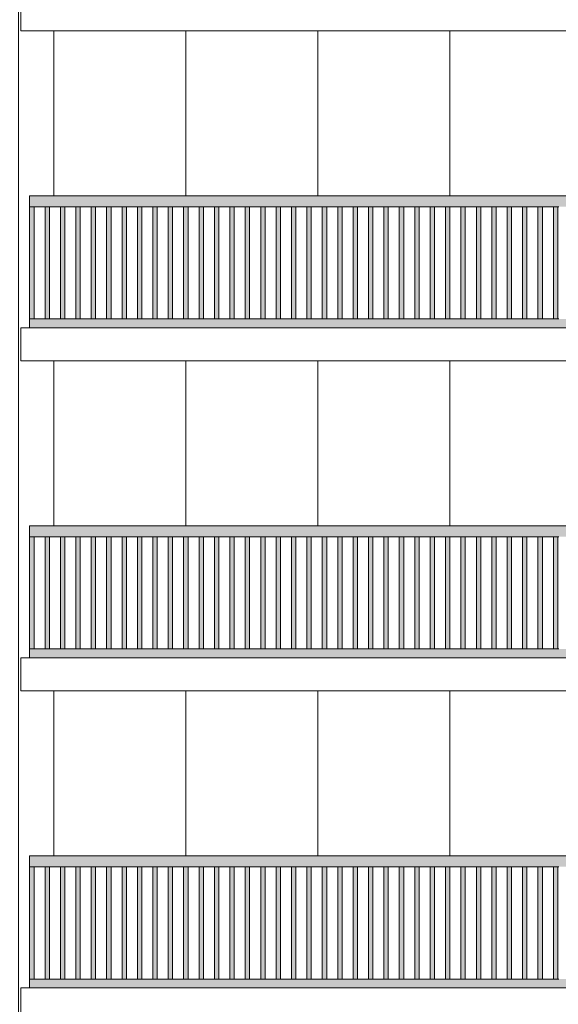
# Model space of a CAD drawing. Header units: millimetres. Extents: x -7244281 to -6602924, y 5765436 to 5938280.
# Tile 11 of 65: x -6646556 to -6641661, y 5795903 to 5804853. Entities that reach past the tile are written whole.
import ezdxf

# ---------------------------------------------------------------- set-up
doc = ezdxf.new("R2010")
doc.units = ezdxf.units.MM
doc.header["$MEASUREMENT"] = 0
doc.header["$XCLIPFRAME"] = 0
doc.layers.add('0_Ном._пера__1', color=7, linetype='Continuous', lineweight=0)
doc.layers.add('Конструктив - Ограждение_Ном._пера__1', color=7, linetype='Continuous', lineweight=0)
doc.layers.add('0_Ном._пера__161', color=7, linetype='Continuous', lineweight=13, true_color=0x6a6a6a)
picture_1 = doc.add_image_def('image3.png', size_in_pixel=(877, 829))

msp = doc.modelspace()

# ---------------------------------------------------------------- hatches: boundary and pattern name
at = {"layer": '0_Ном._пера__161', "linetype": 'Continuous', "lineweight": 0, "true_color": 0x696969}
for points in [[(-6646466.123, 5803152.474), (-6645524.122, 5803152.474), (-6645464.122, 5803152.474), (-6644572.122, 5803152.474), (-6644512.123, 5803152.474), (-6643620.123, 5803152.474), (-6643560.123, 5803152.474), (-6642668.124, 5803152.474), (-6642608.124, 5803152.474), (-6641716.126, 5803152.474), (-6641656.125, 5803152.474), (-6640764.126, 5803152.474), (-6640704.126, 5803152.474), (-6639812.127, 5803152.474), (-6639752.127, 5803152.474), (-6638860.128, 5803152.474), (-6638800.128, 5803152.474), (-6637908.129, 5803152.474), (-6637848.129, 5803152.474), (-6636906.132, 5803152.474), (-6636906.132, 5803252.474), (-6646466.123, 5803252.474)], [(-6646466.051, 5803152.474), (-6646466.051, 5802132.474), (-6646426.051, 5802132.474), (-6646426.051, 5803152.474)], [(-6646326.051, 5803152.474), (-6646326.051, 5802132.474), (-6646286.051, 5802132.474), (-6646286.051, 5803152.474)], [(-6646186.051, 5803152.475), (-6646186.051, 5802132.475), (-6646146.051, 5802132.475), (-6646146.051, 5803152.475)], [(-6646046.051, 5803152.476), (-6646046.051, 5802132.476), (-6646006.051, 5802132.476), (-6646006.051, 5803152.476)], [(-6645906.051, 5803152.476), (-6645906.051, 5802132.476), (-6645866.05, 5802132.476), (-6645866.051, 5803152.476)], [(-6645766.05, 5803152.477), (-6645766.051, 5802132.477), (-6645726.05, 5802132.477), (-6645726.05, 5803152.477)], [(-6645626.05, 5803152.477), (-6645626.05, 5802132.478), (-6645586.05, 5802132.478), (-6645586.05, 5803152.477)], [(-6645486.05, 5803152.478), (-6645486.05, 5802132.478), (-6645446.05, 5802132.478), (-6645446.05, 5803152.478)], [(-6645346.05, 5803152.479), (-6645346.05, 5802132.479), (-6645306.05, 5802132.479), (-6645306.05, 5803152.479)], [(-6645206.05, 5803152.479), (-6645206.05, 5802132.48), (-6645166.05, 5802132.48), (-6645166.05, 5803152.479)], [(-6645066.05, 5803152.48), (-6645066.05, 5802132.48), (-6645026.05, 5802132.48), (-6645026.05, 5803152.48)], [(-6644926.05, 5803152.481), (-6644926.05, 5802132.481), (-6644886.05, 5802132.481), (-6644886.05, 5803152.481)], [(-6644786.05, 5803152.481), (-6644786.05, 5802132.482), (-6644746.05, 5802132.482), (-6644746.05, 5803152.481)], [(-6644646.05, 5803152.482), (-6644646.05, 5802132.482), (-6644606.05, 5802132.482), (-6644606.05, 5803152.482)], [(-6644506.05, 5803152.483), (-6644506.05, 5802132.483), (-6644466.05, 5802132.483), (-6644466.05, 5803152.483)], [(-6644366.05, 5803152.483), (-6644366.05, 5802132.483), (-6644326.05, 5802132.483), (-6644326.05, 5803152.483)], [(-6644226.05, 5803152.484), (-6644226.05, 5802132.484), (-6644186.05, 5802132.484), (-6644186.05, 5803152.484)], [(-6644086.05, 5803152.485), (-6644086.05, 5802132.485), (-6644046.05, 5802132.485), (-6644046.05, 5803152.485)], [(-6643946.05, 5803152.485), (-6643946.05, 5802132.485), (-6643906.05, 5802132.485), (-6643906.05, 5803152.485)], [(-6643806.05, 5803152.486), (-6643806.05, 5802132.486), (-6643766.05, 5802132.486), (-6643766.05, 5803152.486)], [(-6643666.05, 5803152.487), (-6643666.05, 5802132.487), (-6643626.05, 5802132.487), (-6643626.05, 5803152.487)], [(-6643526.05, 5803152.487), (-6643526.05, 5802132.487), (-6643486.049, 5802132.487), (-6643486.05, 5803152.487)], [(-6643386.049, 5803152.488), (-6643386.049, 5802132.488), (-6643346.049, 5802132.488), (-6643346.049, 5803152.488)], [(-6643246.049, 5803152.489), (-6643246.049, 5802132.489), (-6643206.049, 5802132.489), (-6643206.049, 5803152.489)], [(-6643106.049, 5803152.489), (-6643106.049, 5802132.489), (-6643066.049, 5802132.489), (-6643066.049, 5803152.489)], [(-6642966.049, 5803152.49), (-6642966.049, 5802132.49), (-6642926.049, 5802132.49), (-6642926.049, 5803152.49)], [(-6642826.049, 5803152.491), (-6642826.049, 5802132.491), (-6642786.049, 5802132.491), (-6642786.049, 5803152.491)], [(-6642686.049, 5803152.491), (-6642686.049, 5802132.491), (-6642646.049, 5802132.491), (-6642646.049, 5803152.491)], [(-6642546.049, 5803152.492), (-6642546.049, 5802132.492), (-6642506.049, 5802132.492), (-6642506.049, 5803152.492)], [(-6642406.049, 5803152.493), (-6642406.049, 5802132.493), (-6642366.049, 5802132.493), (-6642366.049, 5803152.493)], [(-6642266.049, 5803152.493), (-6642266.049, 5802132.493), (-6642226.049, 5802132.493), (-6642226.049, 5803152.493)], [(-6642126.049, 5803152.494), (-6642126.049, 5802132.494), (-6642086.049, 5802132.494), (-6642086.049, 5803152.494)], [(-6641986.049, 5803152.474), (-6641986.049, 5802132.474), (-6641946.049, 5802132.474), (-6641946.049, 5803152.474)], [(-6641846.049, 5803152.475), (-6641846.049, 5802132.475), (-6641806.049, 5802132.475), (-6641806.049, 5803152.475)], [(-6641706.049, 5803152.476), (-6641706.049, 5802132.476), (-6641666.049, 5802132.476), (-6641666.049, 5803152.476)], [(-6646466.123, 5802132.474), (-6646466.123, 5802052.474), (-6636906.132, 5802052.474), (-6636906.132, 5802132.474)], [(-6646466.123, 5800152.474), (-6645524.122, 5800152.474), (-6645464.122, 5800152.474), (-6644572.122, 5800152.474), (-6644512.123, 5800152.474), (-6643620.123, 5800152.474), (-6643560.123, 5800152.474), (-6642668.124, 5800152.474), (-6642608.124, 5800152.474), (-6641716.126, 5800152.474), (-6641656.125, 5800152.474), (-6640764.126, 5800152.474), (-6640704.126, 5800152.474), (-6639812.127, 5800152.474), (-6639752.127, 5800152.474), (-6638860.128, 5800152.474), (-6638800.128, 5800152.474), (-6637908.129, 5800152.474), (-6637848.129, 5800152.474), (-6636906.132, 5800152.474), (-6636906.132, 5800252.474), (-6646466.123, 5800252.474)], [(-6646466.051, 5800152.474), (-6646466.051, 5799132.474), (-6646426.051, 5799132.474), (-6646426.051, 5800152.474)], [(-6646326.051, 5800152.474), (-6646326.051, 5799132.474), (-6646286.051, 5799132.474), (-6646286.051, 5800152.474)], [(-6646186.051, 5800152.475), (-6646186.051, 5799132.475), (-6646146.051, 5799132.475), (-6646146.051, 5800152.475)], [(-6646046.051, 5800152.476), (-6646046.051, 5799132.476), (-6646006.051, 5799132.476), (-6646006.051, 5800152.476)], [(-6645906.051, 5800152.476), (-6645906.051, 5799132.476), (-6645866.05, 5799132.476), (-6645866.051, 5800152.476)], [(-6645766.05, 5800152.477), (-6645766.051, 5799132.477), (-6645726.05, 5799132.477), (-6645726.05, 5800152.477)], [(-6645626.05, 5800152.477), (-6645626.05, 5799132.478), (-6645586.05, 5799132.478), (-6645586.05, 5800152.477)], [(-6645486.05, 5800152.478), (-6645486.05, 5799132.478), (-6645446.05, 5799132.478), (-6645446.05, 5800152.478)], [(-6645346.05, 5800152.479), (-6645346.05, 5799132.479), (-6645306.05, 5799132.479), (-6645306.05, 5800152.479)], [(-6645206.05, 5800152.479), (-6645206.05, 5799132.48), (-6645166.05, 5799132.48), (-6645166.05, 5800152.479)], [(-6645066.05, 5800152.48), (-6645066.05, 5799132.48), (-6645026.05, 5799132.48), (-6645026.05, 5800152.48)], [(-6644926.05, 5800152.481), (-6644926.05, 5799132.481), (-6644886.05, 5799132.481), (-6644886.05, 5800152.481)], [(-6644786.05, 5800152.481), (-6644786.05, 5799132.482), (-6644746.05, 5799132.482), (-6644746.05, 5800152.481)], [(-6644646.05, 5800152.482), (-6644646.05, 5799132.482), (-6644606.05, 5799132.482), (-6644606.05, 5800152.482)], [(-6644506.05, 5800152.483), (-6644506.05, 5799132.483), (-6644466.05, 5799132.483), (-6644466.05, 5800152.483)], [(-6644366.05, 5800152.483), (-6644366.05, 5799132.483), (-6644326.05, 5799132.483), (-6644326.05, 5800152.483)], [(-6644226.05, 5800152.484), (-6644226.05, 5799132.484), (-6644186.05, 5799132.484), (-6644186.05, 5800152.484)], [(-6644086.05, 5800152.485), (-6644086.05, 5799132.485), (-6644046.05, 5799132.485), (-6644046.05, 5800152.485)], [(-6643946.05, 5800152.485), (-6643946.05, 5799132.485), (-6643906.05, 5799132.485), (-6643906.05, 5800152.485)], [(-6643806.05, 5800152.486), (-6643806.05, 5799132.486), (-6643766.05, 5799132.486), (-6643766.05, 5800152.486)], [(-6643666.05, 5800152.487), (-6643666.05, 5799132.487), (-6643626.05, 5799132.487), (-6643626.05, 5800152.487)], [(-6643526.05, 5800152.487), (-6643526.05, 5799132.487), (-6643486.049, 5799132.487), (-6643486.05, 5800152.487)], [(-6643386.049, 5800152.488), (-6643386.049, 5799132.488), (-6643346.049, 5799132.488), (-6643346.049, 5800152.488)], [(-6643246.049, 5800152.489), (-6643246.049, 5799132.489), (-6643206.049, 5799132.489), (-6643206.049, 5800152.489)], [(-6643106.049, 5800152.489), (-6643106.049, 5799132.489), (-6643066.049, 5799132.489), (-6643066.049, 5800152.489)], [(-6642966.049, 5800152.49), (-6642966.049, 5799132.49), (-6642926.049, 5799132.49), (-6642926.049, 5800152.49)], [(-6642826.049, 5800152.491), (-6642826.049, 5799132.491), (-6642786.049, 5799132.491), (-6642786.049, 5800152.491)], [(-6642686.049, 5800152.491), (-6642686.049, 5799132.491), (-6642646.049, 5799132.491), (-6642646.049, 5800152.491)], [(-6642546.049, 5800152.492), (-6642546.049, 5799132.492), (-6642506.049, 5799132.492), (-6642506.049, 5800152.492)], [(-6642406.049, 5800152.493), (-6642406.049, 5799132.493), (-6642366.049, 5799132.493), (-6642366.049, 5800152.493)], [(-6642266.049, 5800152.493), (-6642266.049, 5799132.493), (-6642226.049, 5799132.493), (-6642226.049, 5800152.493)], [(-6642126.049, 5800152.494), (-6642126.049, 5799132.494), (-6642086.049, 5799132.494), (-6642086.049, 5800152.494)], [(-6641986.049, 5800152.474), (-6641986.049, 5799132.474), (-6641946.049, 5799132.474), (-6641946.049, 5800152.474)], [(-6641846.049, 5800152.475), (-6641846.049, 5799132.475), (-6641806.049, 5799132.475), (-6641806.049, 5800152.475)], [(-6641706.049, 5800152.476), (-6641706.049, 5799132.476), (-6641666.049, 5799132.476), (-6641666.049, 5800152.476)], [(-6646466.123, 5799132.474), (-6646466.123, 5799052.474), (-6636906.132, 5799052.474), (-6636906.132, 5799132.474)], [(-6646466.123, 5797152.474), (-6645524.122, 5797152.474), (-6645464.122, 5797152.474), (-6644572.122, 5797152.474), (-6644512.123, 5797152.474), (-6643620.123, 5797152.474), (-6643560.123, 5797152.474), (-6642668.124, 5797152.474), (-6642608.124, 5797152.474), (-6641716.126, 5797152.474), (-6641656.125, 5797152.474), (-6640764.126, 5797152.474), (-6640704.126, 5797152.474), (-6639812.127, 5797152.474), (-6639752.127, 5797152.474), (-6638860.128, 5797152.474), (-6638800.128, 5797152.474), (-6637908.129, 5797152.474), (-6637848.129, 5797152.474), (-6636906.132, 5797152.474), (-6636906.132, 5797252.474), (-6646466.123, 5797252.474)], [(-6646466.051, 5797152.474), (-6646466.051, 5796132.474), (-6646426.051, 5796132.474), (-6646426.051, 5797152.474)], [(-6646326.051, 5797152.474), (-6646326.051, 5796132.474), (-6646286.051, 5796132.474), (-6646286.051, 5797152.474)], [(-6646186.051, 5797152.475), (-6646186.051, 5796132.475), (-6646146.051, 5796132.475), (-6646146.051, 5797152.475)], [(-6646046.051, 5797152.476), (-6646046.051, 5796132.476), (-6646006.051, 5796132.476), (-6646006.051, 5797152.476)], [(-6645906.051, 5797152.476), (-6645906.051, 5796132.476), (-6645866.05, 5796132.476), (-6645866.051, 5797152.476)], [(-6645766.05, 5797152.477), (-6645766.051, 5796132.477), (-6645726.05, 5796132.477), (-6645726.05, 5797152.477)], [(-6645626.05, 5797152.477), (-6645626.05, 5796132.478), (-6645586.05, 5796132.478), (-6645586.05, 5797152.477)], [(-6645486.05, 5797152.478), (-6645486.05, 5796132.478), (-6645446.05, 5796132.478), (-6645446.05, 5797152.478)], [(-6645346.05, 5797152.479), (-6645346.05, 5796132.479), (-6645306.05, 5796132.479), (-6645306.05, 5797152.479)], [(-6645206.05, 5797152.479), (-6645206.05, 5796132.48), (-6645166.05, 5796132.48), (-6645166.05, 5797152.479)], [(-6645066.05, 5797152.48), (-6645066.05, 5796132.48), (-6645026.05, 5796132.48), (-6645026.05, 5797152.48)], [(-6644926.05, 5797152.481), (-6644926.05, 5796132.481), (-6644886.05, 5796132.481), (-6644886.05, 5797152.481)], [(-6644786.05, 5797152.481), (-6644786.05, 5796132.482), (-6644746.05, 5796132.482), (-6644746.05, 5797152.481)], [(-6644646.05, 5797152.482), (-6644646.05, 5796132.482), (-6644606.05, 5796132.482), (-6644606.05, 5797152.482)], [(-6644506.05, 5797152.483), (-6644506.05, 5796132.483), (-6644466.05, 5796132.483), (-6644466.05, 5797152.483)], [(-6644366.05, 5797152.483), (-6644366.05, 5796132.483), (-6644326.05, 5796132.483), (-6644326.05, 5797152.483)], [(-6644226.05, 5797152.484), (-6644226.05, 5796132.484), (-6644186.05, 5796132.484), (-6644186.05, 5797152.484)], [(-6644086.05, 5797152.485), (-6644086.05, 5796132.485), (-6644046.05, 5796132.485), (-6644046.05, 5797152.485)], [(-6643946.05, 5797152.485), (-6643946.05, 5796132.485), (-6643906.05, 5796132.485), (-6643906.05, 5797152.485)], [(-6643806.05, 5797152.486), (-6643806.05, 5796132.486), (-6643766.05, 5796132.486), (-6643766.05, 5797152.486)], [(-6643666.05, 5797152.487), (-6643666.05, 5796132.487), (-6643626.05, 5796132.487), (-6643626.05, 5797152.487)], [(-6643526.05, 5797152.487), (-6643526.05, 5796132.487), (-6643486.049, 5796132.487), (-6643486.05, 5797152.487)], [(-6643386.049, 5797152.488), (-6643386.049, 5796132.488), (-6643346.049, 5796132.488), (-6643346.049, 5797152.488)], [(-6643246.049, 5797152.489), (-6643246.049, 5796132.489), (-6643206.049, 5796132.489), (-6643206.049, 5797152.489)], [(-6643106.049, 5797152.489), (-6643106.049, 5796132.489), (-6643066.049, 5796132.489), (-6643066.049, 5797152.489)], [(-6642966.049, 5797152.49), (-6642966.049, 5796132.49), (-6642926.049, 5796132.49), (-6642926.049, 5797152.49)], [(-6642826.049, 5797152.491), (-6642826.049, 5796132.491), (-6642786.049, 5796132.491), (-6642786.049, 5797152.491)], [(-6642686.049, 5797152.491), (-6642686.049, 5796132.491), (-6642646.049, 5796132.491), (-6642646.049, 5797152.491)], [(-6642546.049, 5797152.492), (-6642546.049, 5796132.492), (-6642506.049, 5796132.492), (-6642506.049, 5797152.492)], [(-6642406.049, 5797152.493), (-6642406.049, 5796132.493), (-6642366.049, 5796132.493), (-6642366.049, 5797152.493)], [(-6642266.049, 5797152.493), (-6642266.049, 5796132.493), (-6642226.049, 5796132.493), (-6642226.049, 5797152.493)], [(-6642126.049, 5797152.494), (-6642126.049, 5796132.494), (-6642086.049, 5796132.494), (-6642086.049, 5797152.494)], [(-6641986.049, 5797152.474), (-6641986.049, 5796132.474), (-6641946.049, 5796132.474), (-6641946.049, 5797152.474)], [(-6641846.049, 5797152.475), (-6641846.049, 5796132.475), (-6641806.049, 5796132.475), (-6641806.049, 5797152.475)], [(-6641706.049, 5797152.476), (-6641706.049, 5796132.476), (-6641666.049, 5796132.476), (-6641666.049, 5797152.476)], [(-6646466.123, 5796132.474), (-6646466.123, 5796052.474), (-6636906.132, 5796052.474), (-6636906.132, 5796132.474)]]:
    msp.add_hatch(color=251, dxfattribs=at).paths.add_polyline_path(points)

# ---------------------------------------------------------------- linework, layer by layer
at = {"layer": '0_Ном._пера__1', "color": 7, "linetype": 'Continuous', "lineweight": 0}
for p, q in [((-6646546.132, 5804752.474), (-6646546.132, 5805052.474)), ((-6646546.132, 5804752.474), (-6636826.14, 5804752.474)), ((-6646246.091, 5803252.146), (-6646246.091, 5804752.474)), ((-6645046.091, 5803252.146), (-6645046.091, 5804752.474)), ((-6643846.091, 5803252.146), (-6643846.091, 5804752.474)), ((-6642646.091, 5803252.146), (-6642646.091, 5804752.474)), ((-6646546.132, 5802052.474), (-6636826.14, 5802052.474)), ((-6646546.132, 5801752.474), (-6646546.132, 5802052.474)), ((-6646546.132, 5801752.474), (-6636826.14, 5801752.474)), ((-6646246.091, 5800252.146), (-6646246.091, 5801752.474)), ((-6645046.091, 5800252.146), (-6645046.091, 5801752.474)), ((-6643846.091, 5800252.146), (-6643846.091, 5801752.474)), ((-6642646.091, 5800252.146), (-6642646.091, 5801752.474)), ((-6646546.132, 5799052.474), (-6636826.14, 5799052.474)), ((-6646546.132, 5798752.474), (-6646546.132, 5799052.474)), ((-6646546.132, 5798752.474), (-6636826.14, 5798752.474)), ((-6646246.091, 5797252.146), (-6646246.091, 5798752.474)), ((-6645046.091, 5797252.146), (-6645046.091, 5798752.474)), ((-6643846.091, 5797252.146), (-6643846.091, 5798752.474)), ((-6642646.091, 5797252.146), (-6642646.091, 5798752.474)), ((-6646546.132, 5796052.474), (-6636826.14, 5796052.474)), ((-6646546.132, 5795752.474), (-6646546.132, 5796052.474))]:
    msp.add_line(p, q, dxfattribs=at)
at = {"layer": 'Конструктив - Ограждение_Ном._пера__1', "color": 7, "linetype": 'Continuous', "lineweight": 0}
for p, q in [((-6646466.123, 5803152.474), (-6646466.123, 5803252.474)), ((-6636906.132, 5803252.474), (-6646466.123, 5803252.474)), ((-6645524.122, 5803152.474), (-6646466.123, 5803152.474)), ((-6646466.051, 5802132.474), (-6646466.051, 5803152.474)), ((-6646426.051, 5802132.474), (-6646426.051, 5803152.474)), ((-6646326.051, 5802132.474), (-6646326.051, 5803152.474)), ((-6646286.051, 5802132.474), (-6646286.051, 5803152.474)), ((-6646186.051, 5802132.474), (-6646186.051, 5803152.475)), ((-6646146.051, 5802132.475), (-6646146.051, 5803152.475)), ((-6646046.051, 5802132.475), (-6646046.051, 5803152.476)), ((-6646006.051, 5802132.476), (-6646006.051, 5803152.476)), ((-6645906.051, 5802132.476), (-6645906.051, 5803152.476)), ((-6645866.051, 5802132.476), (-6645866.051, 5803152.476)), ((-6645766.05, 5802132.476), (-6645766.05, 5803152.477)), ((-6645726.05, 5802132.477), (-6645726.05, 5803152.477)), ((-6645626.05, 5802132.477), (-6645626.05, 5803152.478)), ((-6645586.05, 5802132.478), (-6645586.05, 5803152.478)), ((-6645464.122, 5803152.474), (-6645524.122, 5803152.474)), ((-6645486.05, 5802132.478), (-6645486.05, 5803152.478)), ((-6644572.123, 5803152.474), (-6645464.122, 5803152.474)), ((-6645446.05, 5802132.478), (-6645446.05, 5803152.478)), ((-6645346.05, 5802132.478), (-6645346.05, 5803152.479)), ((-6645306.05, 5802132.479), (-6645306.05, 5803152.479)), ((-6645206.05, 5802132.479), (-6645206.05, 5803152.479)), ((-6645166.05, 5802132.479), (-6645166.05, 5803152.479)), ((-6645066.05, 5802132.48), (-6645066.05, 5803152.48)), ((-6645026.05, 5802132.48), (-6645026.05, 5803152.48)), ((-6644926.05, 5802132.48), (-6644926.05, 5803152.481)), ((-6644886.05, 5802132.481), (-6644886.05, 5803152.481)), ((-6644786.05, 5802132.481), (-6644786.05, 5803152.481)), ((-6644746.05, 5802132.481), (-6644746.05, 5803152.481)), ((-6644646.05, 5802132.482), (-6644646.05, 5803152.482)), ((-6644606.05, 5802132.482), (-6644606.05, 5803152.482)), ((-6644512.123, 5803152.474), (-6644572.123, 5803152.474)), ((-6643620.123, 5803152.474), (-6644512.123, 5803152.474)), ((-6644506.05, 5802132.482), (-6644506.05, 5803152.483)), ((-6644466.05, 5802132.483), (-6644466.05, 5803152.483)), ((-6644366.05, 5802132.483), (-6644366.05, 5803152.483)), ((-6644326.05, 5802132.483), (-6644326.05, 5803152.483)), ((-6644226.05, 5802132.483), (-6644226.05, 5803152.484)), ((-6644186.05, 5802132.484), (-6644186.05, 5803152.484)), ((-6644086.05, 5802132.484), (-6644086.05, 5803152.485)), ((-6644046.05, 5802132.485), (-6644046.05, 5803152.485)), ((-6643946.05, 5802132.485), (-6643946.05, 5803152.485)), ((-6643906.05, 5802132.485), (-6643906.05, 5803152.485)), ((-6643806.05, 5802132.485), (-6643806.05, 5803152.486)), ((-6643766.05, 5802132.486), (-6643766.05, 5803152.486)), ((-6643666.05, 5802132.486), (-6643666.05, 5803152.487)), ((-6643626.05, 5802132.487), (-6643626.05, 5803152.487)), ((-6643560.123, 5803152.474), (-6643620.123, 5803152.474)), ((-6642668.124, 5803152.474), (-6643560.123, 5803152.474)), ((-6643526.05, 5802132.487), (-6643526.05, 5803152.487)), ((-6643486.05, 5802132.487), (-6643486.05, 5803152.487)), ((-6643386.049, 5802132.487), (-6643386.049, 5803152.488)), ((-6643346.049, 5802132.488), (-6643346.049, 5803152.488)), ((-6643246.049, 5802132.488), (-6643246.049, 5803152.489)), ((-6643206.049, 5802132.489), (-6643206.049, 5803152.489)), ((-6643106.049, 5802132.489), (-6643106.049, 5803152.489)), ((-6643066.049, 5802132.489), (-6643066.049, 5803152.489)), ((-6642966.049, 5802132.489), (-6642966.049, 5803152.49)), ((-6642926.049, 5802132.49), (-6642926.049, 5803152.49)), ((-6642826.049, 5802132.49), (-6642826.049, 5803152.491)), ((-6642786.049, 5802132.491), (-6642786.049, 5803152.491)), ((-6642686.049, 5802132.491), (-6642686.049, 5803152.491)), ((-6642608.124, 5803152.474), (-6642668.124, 5803152.474)), ((-6642646.049, 5802132.491), (-6642646.049, 5803152.491)), ((-6641716.125, 5803152.474), (-6642608.124, 5803152.474)), ((-6642546.049, 5802132.491), (-6642546.049, 5803152.492)), ((-6642506.049, 5802132.492), (-6642506.049, 5803152.492)), ((-6642406.049, 5802132.492), (-6642406.049, 5803152.493)), ((-6642366.049, 5802132.493), (-6642366.049, 5803152.493)), ((-6642266.049, 5802132.493), (-6642266.049, 5803152.493)), ((-6642226.049, 5802132.493), (-6642226.049, 5803152.493)), ((-6642126.049, 5802132.493), (-6642126.049, 5803152.494)), ((-6642086.049, 5802132.494), (-6642086.049, 5803152.494)), ((-6641986.049, 5802132.474), (-6641986.049, 5803152.474)), ((-6641946.049, 5802132.474), (-6641946.049, 5803152.474)), ((-6641846.049, 5802132.474), (-6641846.049, 5803152.475)), ((-6641806.049, 5802132.475), (-6641806.049, 5803152.475)), ((-6641656.125, 5803152.474), (-6641716.125, 5803152.474)), ((-6641706.049, 5802132.475), (-6641706.049, 5803152.476)), ((-6641666.049, 5802132.476), (-6641666.049, 5803152.476)), ((-6646466.123, 5802052.474), (-6646466.123, 5802132.474)), ((-6645524.122, 5802132.474), (-6646466.123, 5802132.474)), ((-6645464.122, 5802132.474), (-6645524.122, 5802132.474)), ((-6644572.123, 5802132.474), (-6645464.122, 5802132.474)), ((-6644512.123, 5802132.474), (-6644572.123, 5802132.474)), ((-6643620.123, 5802132.474), (-6644512.123, 5802132.474)), ((-6643560.123, 5802132.474), (-6643620.123, 5802132.474)), ((-6642668.124, 5802132.474), (-6643560.123, 5802132.474)), ((-6642608.124, 5802132.474), (-6642668.124, 5802132.474)), ((-6641716.125, 5802132.474), (-6642608.124, 5802132.474)), ((-6641656.125, 5802132.474), (-6641716.125, 5802132.474)), ((-6646466.123, 5800152.474), (-6646466.123, 5800252.474)), ((-6636906.132, 5800252.474), (-6646466.123, 5800252.474)), ((-6645524.122, 5800152.474), (-6646466.123, 5800152.474)), ((-6646466.051, 5799132.474), (-6646466.051, 5800152.474)), ((-6646426.051, 5799132.474), (-6646426.051, 5800152.474)), ((-6646326.051, 5799132.474), (-6646326.051, 5800152.474)), ((-6646286.051, 5799132.474), (-6646286.051, 5800152.474)), ((-6646186.051, 5799132.474), (-6646186.051, 5800152.475)), ((-6646146.051, 5799132.475), (-6646146.051, 5800152.475)), ((-6646046.051, 5799132.475), (-6646046.051, 5800152.476)), ((-6646006.051, 5799132.476), (-6646006.051, 5800152.476)), ((-6645906.051, 5799132.476), (-6645906.051, 5800152.476)), ((-6645866.051, 5799132.476), (-6645866.051, 5800152.476)), ((-6645766.05, 5799132.476), (-6645766.05, 5800152.477)), ((-6645726.05, 5799132.477), (-6645726.05, 5800152.477)), ((-6645626.05, 5799132.477), (-6645626.05, 5800152.478)), ((-6645586.05, 5799132.478), (-6645586.05, 5800152.478)), ((-6645464.122, 5800152.474), (-6645524.122, 5800152.474)), ((-6645486.05, 5799132.478), (-6645486.05, 5800152.478)), ((-6644572.123, 5800152.474), (-6645464.122, 5800152.474)), ((-6645446.05, 5799132.478), (-6645446.05, 5800152.478)), ((-6645346.05, 5799132.478), (-6645346.05, 5800152.479)), ((-6645306.05, 5799132.479), (-6645306.05, 5800152.479)), ((-6645206.05, 5799132.479), (-6645206.05, 5800152.479)), ((-6645166.05, 5799132.479), (-6645166.05, 5800152.479)), ((-6645066.05, 5799132.48), (-6645066.05, 5800152.48)), ((-6645026.05, 5799132.48), (-6645026.05, 5800152.48)), ((-6644926.05, 5799132.48), (-6644926.05, 5800152.481)), ((-6644886.05, 5799132.481), (-6644886.05, 5800152.481)), ((-6644786.05, 5799132.481), (-6644786.05, 5800152.481)), ((-6644746.05, 5799132.481), (-6644746.05, 5800152.481)), ((-6644646.05, 5799132.482), (-6644646.05, 5800152.482)), ((-6644606.05, 5799132.482), (-6644606.05, 5800152.482)), ((-6644512.123, 5800152.474), (-6644572.123, 5800152.474)), ((-6643620.123, 5800152.474), (-6644512.123, 5800152.474)), ((-6644506.05, 5799132.482), (-6644506.05, 5800152.483)), ((-6644466.05, 5799132.483), (-6644466.05, 5800152.483)), ((-6644366.05, 5799132.483), (-6644366.05, 5800152.483)), ((-6644326.05, 5799132.483), (-6644326.05, 5800152.483)), ((-6644226.05, 5799132.483), (-6644226.05, 5800152.484)), ((-6644186.05, 5799132.484), (-6644186.05, 5800152.484)), ((-6644086.05, 5799132.484), (-6644086.05, 5800152.485)), ((-6644046.05, 5799132.485), (-6644046.05, 5800152.485)), ((-6643946.05, 5799132.485), (-6643946.05, 5800152.485)), ((-6643906.05, 5799132.485), (-6643906.05, 5800152.485)), ((-6643806.05, 5799132.485), (-6643806.05, 5800152.486)), ((-6643766.05, 5799132.486), (-6643766.05, 5800152.486)), ((-6643666.05, 5799132.486), (-6643666.05, 5800152.487)), ((-6643626.05, 5799132.487), (-6643626.05, 5800152.487)), ((-6643560.123, 5800152.474), (-6643620.123, 5800152.474)), ((-6642668.124, 5800152.474), (-6643560.123, 5800152.474)), ((-6643526.05, 5799132.487), (-6643526.05, 5800152.487)), ((-6643486.05, 5799132.487), (-6643486.05, 5800152.487)), ((-6643386.049, 5799132.487), (-6643386.049, 5800152.488)), ((-6643346.049, 5799132.488), (-6643346.049, 5800152.488)), ((-6643246.049, 5799132.488), (-6643246.049, 5800152.489)), ((-6643206.049, 5799132.489), (-6643206.049, 5800152.489)), ((-6643106.049, 5799132.489), (-6643106.049, 5800152.489)), ((-6643066.049, 5799132.489), (-6643066.049, 5800152.489)), ((-6642966.049, 5799132.489), (-6642966.049, 5800152.49)), ((-6642926.049, 5799132.49), (-6642926.049, 5800152.49)), ((-6642826.049, 5799132.49), (-6642826.049, 5800152.491)), ((-6642786.049, 5799132.491), (-6642786.049, 5800152.491)), ((-6642686.049, 5799132.491), (-6642686.049, 5800152.491)), ((-6642608.124, 5800152.474), (-6642668.124, 5800152.474)), ((-6642646.049, 5799132.491), (-6642646.049, 5800152.491)), ((-6641716.125, 5800152.474), (-6642608.124, 5800152.474)), ((-6642546.049, 5799132.491), (-6642546.049, 5800152.492)), ((-6642506.049, 5799132.492), (-6642506.049, 5800152.492)), ((-6642406.049, 5799132.492), (-6642406.049, 5800152.493)), ((-6642366.049, 5799132.493), (-6642366.049, 5800152.493)), ((-6642266.049, 5799132.493), (-6642266.049, 5800152.493)), ((-6642226.049, 5799132.493), (-6642226.049, 5800152.493)), ((-6642126.049, 5799132.493), (-6642126.049, 5800152.494)), ((-6642086.049, 5799132.494), (-6642086.049, 5800152.494)), ((-6641986.049, 5799132.474), (-6641986.049, 5800152.474)), ((-6641946.049, 5799132.474), (-6641946.049, 5800152.474)), ((-6641846.049, 5799132.474), (-6641846.049, 5800152.475)), ((-6641806.049, 5799132.475), (-6641806.049, 5800152.475)), ((-6641656.125, 5800152.474), (-6641716.125, 5800152.474)), ((-6641706.049, 5799132.475), (-6641706.049, 5800152.476)), ((-6641666.049, 5799132.476), (-6641666.049, 5800152.476)), ((-6646466.123, 5799052.474), (-6646466.123, 5799132.474)), ((-6645524.122, 5799132.474), (-6646466.123, 5799132.474)), ((-6645464.122, 5799132.474), (-6645524.122, 5799132.474)), ((-6644572.123, 5799132.474), (-6645464.122, 5799132.474)), ((-6644512.123, 5799132.474), (-6644572.123, 5799132.474)), ((-6643620.123, 5799132.474), (-6644512.123, 5799132.474)), ((-6643560.123, 5799132.474), (-6643620.123, 5799132.474)), ((-6642668.124, 5799132.474), (-6643560.123, 5799132.474)), ((-6642608.124, 5799132.474), (-6642668.124, 5799132.474)), ((-6641716.125, 5799132.474), (-6642608.124, 5799132.474)), ((-6641656.125, 5799132.474), (-6641716.125, 5799132.474)), ((-6646466.123, 5797152.474), (-6646466.123, 5797252.474)), ((-6636906.132, 5797252.474), (-6646466.123, 5797252.474)), ((-6645524.122, 5797152.474), (-6646466.123, 5797152.474)), ((-6646466.051, 5796132.474), (-6646466.051, 5797152.474)), ((-6646426.051, 5796132.474), (-6646426.051, 5797152.474)), ((-6646326.051, 5796132.474), (-6646326.051, 5797152.474)), ((-6646286.051, 5796132.474), (-6646286.051, 5797152.474)), ((-6646186.051, 5796132.474), (-6646186.051, 5797152.475)), ((-6646146.051, 5796132.475), (-6646146.051, 5797152.475)), ((-6646046.051, 5796132.475), (-6646046.051, 5797152.476)), ((-6646006.051, 5796132.476), (-6646006.051, 5797152.476)), ((-6645906.051, 5796132.476), (-6645906.051, 5797152.476)), ((-6645866.051, 5796132.476), (-6645866.051, 5797152.476)), ((-6645766.05, 5796132.476), (-6645766.05, 5797152.477)), ((-6645726.05, 5796132.477), (-6645726.05, 5797152.477)), ((-6645626.05, 5796132.477), (-6645626.05, 5797152.478)), ((-6645586.05, 5796132.478), (-6645586.05, 5797152.478)), ((-6645464.122, 5797152.474), (-6645524.122, 5797152.474)), ((-6645486.05, 5796132.478), (-6645486.05, 5797152.478)), ((-6644572.123, 5797152.474), (-6645464.122, 5797152.474)), ((-6645446.05, 5796132.478), (-6645446.05, 5797152.478)), ((-6645346.05, 5796132.478), (-6645346.05, 5797152.479)), ((-6645306.05, 5796132.479), (-6645306.05, 5797152.479)), ((-6645206.05, 5796132.479), (-6645206.05, 5797152.479)), ((-6645166.05, 5796132.479), (-6645166.05, 5797152.479)), ((-6645066.05, 5796132.48), (-6645066.05, 5797152.48)), ((-6645026.05, 5796132.48), (-6645026.05, 5797152.48)), ((-6644926.05, 5796132.48), (-6644926.05, 5797152.481)), ((-6644886.05, 5796132.481), (-6644886.05, 5797152.481)), ((-6644786.05, 5796132.481), (-6644786.05, 5797152.481)), ((-6644746.05, 5796132.481), (-6644746.05, 5797152.481)), ((-6644646.05, 5796132.482), (-6644646.05, 5797152.482)), ((-6644606.05, 5796132.482), (-6644606.05, 5797152.482)), ((-6644512.123, 5797152.474), (-6644572.123, 5797152.474)), ((-6643620.123, 5797152.474), (-6644512.123, 5797152.474)), ((-6644506.05, 5796132.482), (-6644506.05, 5797152.483)), ((-6644466.05, 5796132.483), (-6644466.05, 5797152.483)), ((-6644366.05, 5796132.483), (-6644366.05, 5797152.483)), ((-6644326.05, 5796132.483), (-6644326.05, 5797152.483)), ((-6644226.05, 5796132.483), (-6644226.05, 5797152.484)), ((-6644186.05, 5796132.484), (-6644186.05, 5797152.484)), ((-6644086.05, 5796132.484), (-6644086.05, 5797152.485)), ((-6644046.05, 5796132.485), (-6644046.05, 5797152.485)), ((-6643946.05, 5796132.485), (-6643946.05, 5797152.485)), ((-6643906.05, 5796132.485), (-6643906.05, 5797152.485)), ((-6643806.05, 5796132.485), (-6643806.05, 5797152.486)), ((-6643766.05, 5796132.486), (-6643766.05, 5797152.486)), ((-6643666.05, 5796132.486), (-6643666.05, 5797152.487)), ((-6643626.05, 5796132.487), (-6643626.05, 5797152.487)), ((-6643560.123, 5797152.474), (-6643620.123, 5797152.474)), ((-6642668.124, 5797152.474), (-6643560.123, 5797152.474)), ((-6643526.05, 5796132.487), (-6643526.05, 5797152.487)), ((-6643486.05, 5796132.487), (-6643486.05, 5797152.487)), ((-6643386.049, 5796132.487), (-6643386.049, 5797152.488)), ((-6643346.049, 5796132.488), (-6643346.049, 5797152.488)), ((-6643246.049, 5796132.488), (-6643246.049, 5797152.489)), ((-6643206.049, 5796132.489), (-6643206.049, 5797152.489)), ((-6643106.049, 5796132.489), (-6643106.049, 5797152.489)), ((-6643066.049, 5796132.489), (-6643066.049, 5797152.489)), ((-6642966.049, 5796132.489), (-6642966.049, 5797152.49)), ((-6642926.049, 5796132.49), (-6642926.049, 5797152.49)), ((-6642826.049, 5796132.49), (-6642826.049, 5797152.491)), ((-6642786.049, 5796132.491), (-6642786.049, 5797152.491)), ((-6642686.049, 5796132.491), (-6642686.049, 5797152.491)), ((-6642608.124, 5797152.474), (-6642668.124, 5797152.474)), ((-6642646.049, 5796132.491), (-6642646.049, 5797152.491)), ((-6641716.125, 5797152.474), (-6642608.124, 5797152.474)), ((-6642546.049, 5796132.491), (-6642546.049, 5797152.492)), ((-6642506.049, 5796132.492), (-6642506.049, 5797152.492)), ((-6642406.049, 5796132.492), (-6642406.049, 5797152.493)), ((-6642366.049, 5796132.493), (-6642366.049, 5797152.493)), ((-6642266.049, 5796132.493), (-6642266.049, 5797152.493)), ((-6642226.049, 5796132.493), (-6642226.049, 5797152.493)), ((-6642126.049, 5796132.493), (-6642126.049, 5797152.494)), ((-6642086.049, 5796132.494), (-6642086.049, 5797152.494)), ((-6641986.049, 5796132.474), (-6641986.049, 5797152.474)), ((-6641946.049, 5796132.474), (-6641946.049, 5797152.474)), ((-6641846.049, 5796132.474), (-6641846.049, 5797152.475)), ((-6641806.049, 5796132.475), (-6641806.049, 5797152.475)), ((-6641656.125, 5797152.474), (-6641716.125, 5797152.474)), ((-6641706.049, 5796132.475), (-6641706.049, 5797152.476)), ((-6641666.049, 5796132.476), (-6641666.049, 5797152.476)), ((-6646466.123, 5796052.474), (-6646466.123, 5796132.474)), ((-6645524.122, 5796132.474), (-6646466.123, 5796132.474)), ((-6645464.122, 5796132.474), (-6645524.122, 5796132.474)), ((-6644572.123, 5796132.474), (-6645464.122, 5796132.474)), ((-6644512.123, 5796132.474), (-6644572.123, 5796132.474)), ((-6643620.123, 5796132.474), (-6644512.123, 5796132.474)), ((-6643560.123, 5796132.474), (-6643620.123, 5796132.474)), ((-6642668.124, 5796132.474), (-6643560.123, 5796132.474)), ((-6642608.124, 5796132.474), (-6642668.124, 5796132.474)), ((-6641716.125, 5796132.474), (-6642608.124, 5796132.474)), ((-6641656.125, 5796132.474), (-6641716.125, 5796132.474))]:
    msp.add_line(p, q, dxfattribs=at)

# ---------------------------------------------------------------- pictures from other files: only their frames are drawn
at = {"linetype": 'Continuous', "lineweight": 0}
image = msp.add_image(picture_1, insert=(-6646565.973, 5778652.474), size_in_units=(9759.973, 62860), dxfattribs=at)
image.set_boundary_path([(-0.5, -0.5), (876.5, 828.5)])

doc.saveas('drawing.dxf')
